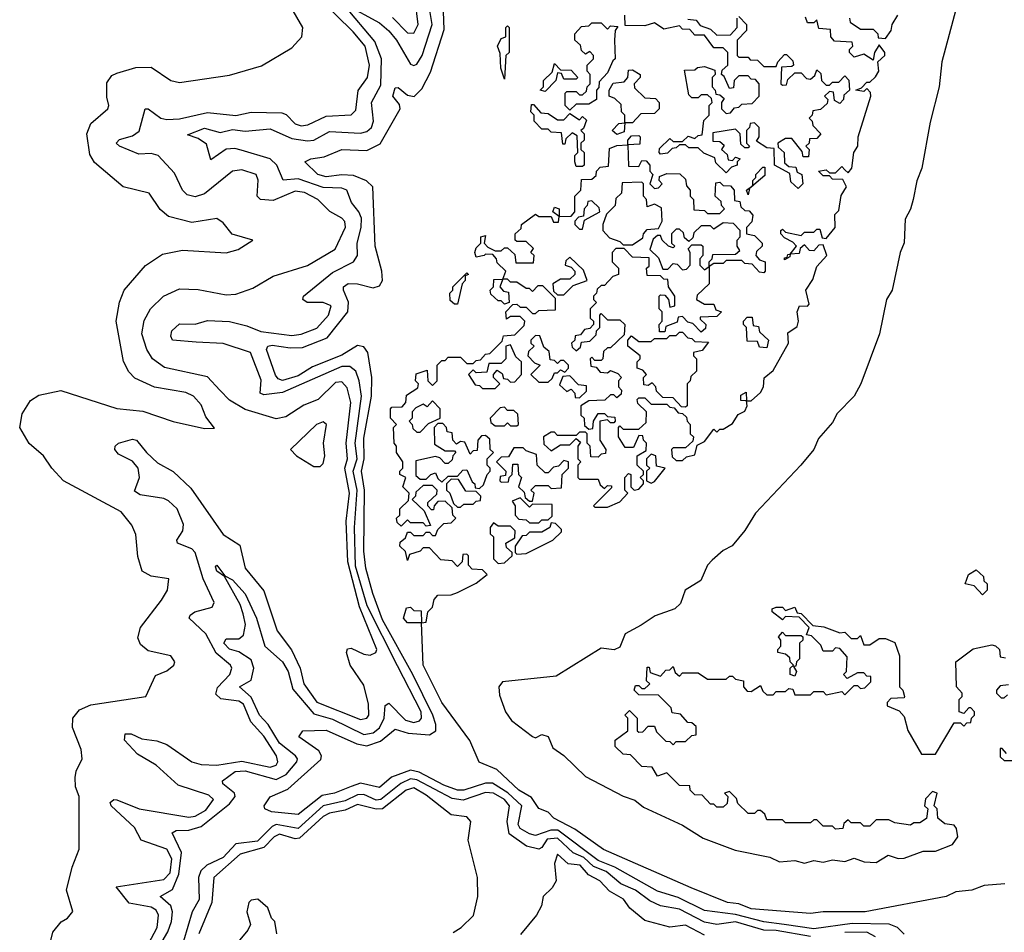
# Model space of a CAD drawing. Extents: x 2528705 to 2678277, y 911730 to 1023331.
# Tile 70 of 241: x 2559244 to 2562395, y 986660 to 989580. Entities that reach past the tile are written whole.
import ezdxf

# ---------------------------------------------------------------- set-up
doc = ezdxf.new("R2010")
doc.units = 0

msp = doc.modelspace()

# ---------------------------------------------------------------- linework, layer by layer
at = {"layer": '0CON20XD'}
for points in [[(2562285, 989780), (2562195.3, 989445), (2562186.7, 989365), (2562157.6, 989252.4), (2562130.8, 989105), (2562115.3, 989064.7), (2562102.9, 989005), (2562095, 988973.3), (2562078.2, 988941.8), (2562074.3, 988865.7), (2562061.4, 988835), (2562035.6, 988715), (2562017.8, 988685), (2561995.4, 988574.6), (2561935.7, 988415), (2561914.2, 988375), (2561859.7, 988320.3), (2561845, 988291.5), (2561800.3, 988239.7), (2561785, 988204.4), (2561744.2, 988155), (2561598.8, 988001.2), (2561564.3, 987945.7), (2561523.9, 987896.1), (2561495, 987882), (2561459.8, 987850.2), (2561445.6, 987834.4), (2561424, 987786), (2561373.8, 987755), (2561358.3, 987711.7), (2561340, 987695), (2561277.6, 987672.4), (2561232.5, 987642.5), (2561181.2, 987615), (2561165, 987572.5), (2561146.2, 987563.8), (2561105, 987569.2), (2560960.9, 987479.1), (2560788.6, 987461.4), (2560777.5, 987445), (2560778.9, 987418.9), (2560798.6, 987365), (2560817.6, 987337.6), (2560885, 987286.7), (2560895, 987282.5), (2560915, 987292.5), (2560935, 987286.2), (2560950.5, 987250.5), (2560985.7, 987225.7), (2561055, 987158), (2561175, 987095.8), (2561212.7, 987082.7), (2561240.4, 987060.4), (2561365, 987002.5), (2561430.8, 986960.8), (2561533.2, 986923.2), (2561645, 986900), (2561675.8, 986885.8), (2561725, 986890), (2561755, 986881.4), (2561785, 986890), (2561815, 986884.2), (2561845, 986892), (2561885, 986886.2), (2561915, 986896.7), (2561946, 986886), (2561985, 986882.9), (2562023.6, 986906.4), (2562055, 986895.8), (2562075, 986897.1), (2562135, 986919.2), (2562175, 986919.4), (2562228.8, 986941.2), (2562245.8, 986965), (2562242, 986992), (2562235, 987002.5), (2562205, 987007.5), (2562182.5, 987025), (2562180, 987055), (2562170, 987065), (2562180, 987105), (2562165, 987110), (2562143, 987087), (2562140, 987065), (2562150, 987055), (2562146.4, 987023.6), (2562125, 987010), (2562105, 987010), (2562095, 987003.3), (2562045, 987010), (2562025, 987020), (2561985, 987020), (2561965, 987000), (2561945, 987000), (2561935, 987010), (2561905, 987010), (2561895, 987020), (2561881.7, 987008.3), (2561878.3, 986991.7), (2561855, 986990), (2561845, 987000), (2561815, 987000), (2561795, 987020), (2561785, 987020), (2561775, 987010), (2561695, 987010), (2561685, 987020), (2561635, 987020), (2561628.3, 987038.3), (2561615, 987050), (2561605, 987050), (2561595, 987040), (2561575, 987040), (2561541.7, 987071.7), (2561538.3, 987088.3), (2561515, 987110), (2561500, 987105), (2561510, 987095), (2561508.3, 987071.7), (2561495, 987060), (2561475, 987060), (2561465, 987070), (2561455, 987070), (2561428.3, 987098.3), (2561405, 987100), (2561390, 987115), (2561388.3, 987128.3), (2561355, 987130), (2561315, 987170), (2561285, 987160), (2561268.3, 987188.3), (2561235, 987190), (2561198.3, 987228.3), (2561175, 987230), (2561150, 987255), (2561150, 987275), (2561190, 987305), (2561190, 987345), (2561180, 987355), (2561195, 987370), (2561220, 987345), (2561220, 987305), (2561225, 987300), (2561238.3, 987301.7), (2561255, 987320), (2561275, 987320), (2561281.7, 987301.7), (2561311.7, 987271.7), (2561325, 987270), (2561335, 987260), (2561345, 987270), (2561375, 987270), (2561395, 987290), (2561408.3, 987291.7), (2561408.3, 987318.3), (2561395, 987330), (2561381.7, 987331.7), (2561358.3, 987358.3), (2561331.7, 987361.7), (2561328.3, 987378.3), (2561288.3, 987418.3), (2561225, 987420), (2561210, 987435), (2561215, 987450), (2561225, 987450), (2561235, 987440), (2561245, 987440), (2561255, 987450), (2561260, 987455), (2561250, 987465), (2561251.7, 987508.3), (2561258.3, 987508.3), (2561261.7, 987491.7), (2561295, 987480), (2561311.7, 987498.3), (2561325, 987500), (2561335, 987510), (2561341.7, 987491.7), (2561355, 987480), (2561365, 987490), (2561415, 987490), (2561445, 987470), (2561505, 987470), (2561515, 987480), (2561525, 987480), (2561535, 987470), (2561560, 987465), (2561560, 987445), (2561571.7, 987431.7), (2561585, 987430), (2561615, 987450), (2561621.7, 987431.7), (2561635, 987420), (2561655, 987420), (2561665, 987430), (2561695, 987430), (2561705, 987440), (2561718.3, 987438.3), (2561725, 987420), (2561775, 987420), (2561785, 987430), (2561815, 987430), (2561825, 987420), (2561875, 987430), (2561885, 987420), (2561915, 987450), (2561925, 987450), (2561935, 987440), (2561948.3, 987441.7), (2561968.3, 987461.7), (2561968.3, 987478.3), (2561955, 987480), (2561945, 987490), (2561925, 987490), (2561891.7, 987471.7), (2561880, 987485), (2561890, 987495), (2561891.7, 987541.7), (2561868.3, 987568.3), (2561855, 987570), (2561845, 987560), (2561815, 987560), (2561808.3, 987578.3), (2561778.3, 987608.3), (2561761.7, 987611.7), (2561770, 987635), (2561738.3, 987668.3), (2561695, 987670), (2561685, 987660), (2561652.5, 987685), (2561652.5, 987695), (2561665, 987700), (2561685, 987700), (2561695, 987690), (2561725, 987700), (2561731.7, 987681.7), (2561745, 987680), (2561781.7, 987641.7), (2561817, 987637), (2561868.3, 987618.3), (2561885, 987620), (2561905, 987600), (2561925, 987600), (2561935, 987610), (2561945, 987580), (2561965, 987580), (2561995, 987600), (2562015, 987600), (2562045, 987587.5), (2562060, 987545), (2562060, 987445), (2562070, 987435), (2562075.7, 987414.3), (2562075, 987410), (2562031.7, 987408.3), (2562020, 987395), (2562020, 987385), (2562058.3, 987368.3), (2562075, 987350), (2562085.9, 987305.9), (2562130, 987230), (2562175, 987230), (2562235, 987330), (2562255, 987330), (2562265, 987320), (2562275, 987330), (2562288.3, 987331.7), (2562290, 987345), (2562300, 987355), (2562300, 987365), (2562288.3, 987378.3), (2562281.7, 987378.3), (2562265, 987360), (2562250, 987365), (2562250, 987405), (2562260, 987415), (2562260, 987425), (2562242.5, 987445), (2562240, 987525), (2562295, 987567.5), (2562355, 987580), (2562367, 987577), (2562380, 987565), (2562381.7, 987541.7), (2562398.3, 987538.3)], [(2559619.5, 986555), (2559683.4, 986675), (2559688.5, 986715), (2559680.5, 986730.5), (2559665, 986740.4), (2559593.6, 986753.6), (2559552.9, 986805), (2559705, 986828.9), (2559725, 986850), (2559730.5, 986895), (2559715, 986926.2), (2559632.9, 986955), (2559611.3, 986995), (2559536.7, 987065), (2559533.5, 987075), (2559545, 987084.8), (2559555, 987083.8), (2559626.5, 987055), (2559785, 987028.3), (2559805, 987031.1), (2559839.7, 987050.3), (2559863.5, 987085), (2559849.1, 987099.1), (2559750.9, 987130.9), (2559680.2, 987195), (2559620.3, 987230.3), (2559579.3, 987275), (2559581.2, 987295), (2559600.8, 987295), (2559635, 987279.3), (2559682.3, 987272.3), (2559715, 987260.4), (2559794.7, 987205), (2559825, 987196.8), (2559875, 987194.9), (2559955, 987207.6), (2560045, 987188.9), (2560064.1, 987195), (2560069.5, 987205), (2560066, 987225), (2560025, 987287.4), (2559983.5, 987333.5), (2559960.2, 987390.2), (2559945, 987399.4), (2559887.5, 987407.5), (2559871.7, 987421.7), (2559876.7, 987443.3), (2559916.3, 987485), (2559923.1, 987505), (2559918.8, 987515), (2559872.9, 987552.9), (2559839.9, 987615), (2559785.7, 987665), (2559788.9, 987675), (2559804.2, 987685.8), (2559859.3, 987700.7), (2559866, 987715), (2559831.3, 987791.3), (2559805.6, 987875.6), (2559795, 987886.7), (2559748.4, 987905), (2559746.2, 987915), (2559766.1, 987945), (2559768, 987965), (2559747.6, 988015), (2559720.2, 988040.2), (2559705, 988047.7), (2559629.5, 988059.5), (2559611.4, 988071.4), (2559626.9, 988115), (2559622.8, 988145), (2559605, 988167.2), (2559559.9, 988189.9), (2559548.4, 988205), (2559549.2, 988215), (2559560, 988225), (2559605, 988237.5), (2559618.1, 988235), (2559649.3, 988195), (2559685, 988162.3), (2559734.7, 988134.7), (2559791.6, 988081.6), (2559895, 987933.1), (2559948.3, 987898.3), (2559965.2, 987825), (2560025, 987752.3), (2560068.1, 987625), (2560113.8, 987563.8), (2560141.8, 987505), (2560153, 987455), (2560195, 987396.3), (2560335, 987341.1), (2560354.4, 987345), (2560361.6, 987355), (2560360.3, 987390.3), (2560345, 987450.7), (2560301.3, 987515), (2560289.5, 987555), (2560292.6, 987567.4), (2560305, 987569.1), (2560345, 987549.5), (2560365, 987546.3), (2560383.8, 987555), (2560386.7, 987565), (2560330.9, 987700.9), (2560293.7, 987845), (2560289, 987975), (2560298.8, 988065), (2560284.6, 988145), (2560292.9, 988175), (2560289.1, 988225), (2560303.3, 988355), (2560292.2, 988402.2), (2560275, 988421.7), (2560255, 988418.8), (2560198.9, 988365), (2560152.9, 988347.1), (2560095, 988309.8), (2560065, 988302.4), (2559965, 988332.4), (2559915, 988362.9), (2559883.8, 988395), (2559845, 988437.1), (2559706.8, 988466.8), (2559668.4, 988495), (2559651.1, 988525), (2559634.8, 988575), (2559642.6, 988617.4), (2559662.9, 988655), (2559704.3, 988695.7), (2559755, 988718.9), (2559815, 988717.2), (2559905, 988699.5), (2559935, 988702.1), (2559989.5, 988720.5), (2560055, 988759.4), (2560165, 988793.2), (2560253.7, 988846.3), (2560286.6, 988916.6), (2560284.2, 988934.2), (2560275, 988944.7), (2560235.9, 988965.9), (2560197.7, 989005), (2560155, 989027.4), (2560125, 989031.2), (2560055, 989001.5), (2560014.2, 989004.2), (2560004.3, 989015), (2560007, 989067), (2560000.4, 989085), (2559955, 989099.8), (2559925, 989095.3), (2559835, 989022.6), (2559805, 989012.9), (2559779.3, 989019.3), (2559765, 989034.4), (2559738.8, 989088.8), (2559687.3, 989145), (2559665, 989152.4), (2559625, 989149.8), (2559563.3, 989175), (2559552.7, 989185), (2559563.3, 989196.7), (2559605, 989208.5), (2559626.4, 989223.6), (2559645, 989294.7), (2559655.3, 989295), (2559695, 989265.2), (2559715, 989260.9), (2559755, 989263), (2559845, 989283.2), (2559935, 989273.1), (2559985, 989284.5), (2560082.4, 989282.4), (2560096.6, 989276.6), (2560125, 989246.3), (2560145, 989240.6), (2560166.3, 989243.7), (2560225, 989271.8), (2560304.8, 989275.2), (2560319.5, 989290.5), (2560326.5, 989353.5), (2560356.4, 989395), (2560363, 989435), (2560349.4, 989495), (2560311.3, 989541.3), (2560200.6, 989650.6)], [(2559697.6, 987722.4), (2559716.5, 987755), (2559721.2, 987791.2), (2559665, 987799.4), (2559635.5, 987815.5), (2559622.2, 987862.2), (2559615, 987932.5), (2559602.3, 987962.3), (2559568.8, 988005), (2559384.4, 988104.4), (2559346.2, 988145), (2559320, 988185), (2559274.2, 988224.2), (2559243.8, 988275), (2559251.2, 988318.8), (2559278.3, 988361.7), (2559305, 988378.8), (2559375, 988393.8), (2559555, 988335.5), (2559637.6, 988327.6), (2559735, 988294.3), (2559835, 988272), (2559867, 988273), (2559839.3, 988309.3), (2559825, 988347.8), (2559800.5, 988375), (2559775, 988387.4), (2559675, 988404), (2559612.7, 988432.7), (2559593.3, 988453.3), (2559576.4, 988486.4), (2559552.3, 988615), (2559563.6, 988676.4), (2559578.2, 988715), (2559646.7, 988793.3), (2559700.4, 988829.6), (2559765, 988843.1), (2559905, 988834.5), (2559943.3, 988845), (2559990, 988875), (2559923.4, 988893.4), (2559895, 988930), (2559875, 988944.3), (2559795, 988930.8), (2559720.2, 988950.2), (2559692.9, 988972.9), (2559658.5, 989025), (2559575.2, 989045.2), (2559483.4, 989123.4), (2559468.5, 989148.5), (2559458.5, 989215), (2559471.8, 989248.2), (2559525.8, 989295), (2559529.4, 989305), (2559522.2, 989332.2), (2559522.4, 989377.6), (2559538.8, 989401.2), (2559555, 989409.2), (2559615, 989426.9), (2559665, 989428.6), (2559728, 989385), (2559755, 989378.8), (2559915, 989402.5), (2560017.7, 989432.3), (2560115, 989490), (2560146.7, 989525), (2560150, 989555), (2560111.3, 989621.3)], [(2559808.4, 988548.4), (2559733.3, 988555), (2559727.8, 988567.8), (2559730.9, 988585), (2559755, 988607.2), (2559805, 988605.5), (2559845, 988617.3), (2559915, 988614.3), (2559970.9, 988600.9), (2560015, 988582.6), (2560115, 988569.9), (2560145, 988573.8), (2560195, 988593.5), (2560231.9, 988635), (2560240.7, 988665), (2560215.5, 988675.5), (2560164.2, 988675), (2560150.4, 988685), (2560152.4, 988695), (2560245, 988770.9), (2560312.3, 988805), (2560324.4, 988825), (2560323.5, 988865), (2560337.1, 988915), (2560337.2, 988945), (2560329.6, 988965), (2560305.2, 988995), (2560291.2, 989035), (2560275, 989040.7), (2560215, 989042.6), (2560135, 989071.1), (2560086.9, 989066.9), (2560066.9, 989115), (2560045.3, 989135.3), (2559952.5, 989162.5), (2559931.9, 989168.1), (2559904.4, 989165.6), (2559855, 989132), (2559841.6, 989181.6), (2559815, 989200.4), (2559781.2, 989211.2), (2559835, 989233.4), (2559885, 989219.4), (2559925, 989228.7), (2559965, 989223.7), (2560045, 989231.1), (2560115, 989200), (2560165, 989192.2), (2560185.3, 989194.7), (2560235, 989222.7), (2560335, 989217.3), (2560355, 989222.7), (2560369.8, 989235), (2560376.4, 989255), (2560370.1, 989315), (2560399.2, 989370.8), (2560401.6, 989455), (2560380.3, 989510.3), (2560283.3, 989625)], [(2561690, 986685), (2561625, 986693.6), (2561535, 986716.6), (2561435, 986729.3), (2561351, 986771), (2561285, 986791.7), (2561148.9, 986868.9), (2561095, 986889.5), (2560966.4, 986986.4), (2560943.6, 986986.4), (2560895, 986969.3), (2560875, 986974.7), (2560845, 986992.4), (2560839.2, 987005), (2560851.2, 987065), (2560806.4, 987106.4), (2560757.1, 987137.1), (2560735, 987137.1), (2560665, 987114.6), (2560645, 987114.6), (2560600.9, 987130.9), (2560522.7, 987172.7), (2560495, 987178.3), (2560434.1, 987155.9), (2560395, 987123.1), (2560335, 987137.5), (2560305, 987126.7), (2560250.9, 987105), (2560212, 987098), (2560135, 987037), (2560050, 987045), (2560028.6, 987055), (2560026.5, 987065), (2560045, 987093.8), (2560102.3, 987117.7), (2560207.4, 987212.6), (2560209.6, 987225), (2560200.8, 987240.8), (2560137.5, 987285), (2560150, 987305), (2560225, 987306.6), (2560322.5, 987262.5), (2560355, 987256.4), (2560398.7, 987271.3), (2560445, 987310), (2560487.1, 987297.1), (2560555, 987292.3), (2560575.5, 987304.5), (2560576.1, 987325), (2560565.9, 987355), (2560502.1, 987485), (2560405, 987659.5), (2560374.4, 987744.4), (2560351.4, 987825), (2560345, 987879.2), (2560347.7, 988075), (2560337.4, 988135), (2560346.5, 988175), (2560345, 988241.1), (2560369.4, 988375), (2560370.4, 988435), (2560358.4, 988515), (2560345, 988533.8), (2560325, 988537.5), (2560275, 988506.5), (2560180.5, 988469.5), (2560135, 988440), (2560085, 988425.9), (2560071.1, 988431.1), (2560062.7, 988442.7), (2560034, 988525), (2560037.5, 988535), (2560051.9, 988538.1), (2560109.8, 988529.8), (2560148.5, 988531.5), (2560228.1, 988561.9), (2560293.9, 988645), (2560295.7, 988675.7), (2560279.8, 988715), (2560280.3, 988725), (2560295, 988735.5), (2560325, 988734.8), (2560375, 988721.8), (2560395, 988728.9), (2560404.6, 988745), (2560402.8, 988775), (2560381, 988855), (2560374.1, 989045), (2560354.1, 989064.1), (2560311.6, 989081.6), (2560275, 989084.1), (2560225, 989077), (2560198.2, 989085), (2560156.2, 989125), (2560175.3, 989134.7), (2560218.5, 989141.5), (2560275, 989164.8), (2560355, 989161.4), (2560397.6, 989182.4), (2560461.5, 989295), (2560459.1, 989309.1), (2560438.5, 989335), (2560445, 989361.9), (2560455, 989363.5), (2560485, 989338.7), (2560506, 989334), (2560531.2, 989358.8), (2560558.3, 989411.7), (2560601.8, 989548.2), (2560598.9, 989635)], [(2560285, 989630), (2560395, 989569.6), (2560425, 989544.9), (2560449.8, 989515), (2560495, 989437.6), (2560505, 989433.6), (2560515, 989438.2), (2560531.7, 989465), (2560563.9, 989565), (2560551.8, 989635)], [(2560436.6, 989586.6), (2560485, 989538.4), (2560505, 989537.4), (2560518.6, 989565), (2560509.8, 989645)], [(2560730, 988825), (2560705, 988820), (2560700, 988835), (2560705, 988850), (2560720, 988865), (2560720, 988885), (2560735, 988890), (2560730, 988865), (2560741.7, 988851.7), (2560765, 988840), (2560785, 988840), (2560795, 988850), (2560805, 988850), (2560828.3, 988828.3), (2560831.7, 988801.7), (2560888.3, 988801.7), (2560890, 988825), (2560880, 988835), (2560888.3, 988848.3), (2560865, 988870), (2560835, 988870), (2560830, 988875), (2560830, 988895), (2560848.3, 988911.7), (2560850, 988925), (2560895, 988957.5), (2560905, 988950), (2560945, 988950), (2560951.7, 988931.7), (2560968.3, 988931.7), (2560970, 988950), (2560950, 988965), (2560955, 988980), (2560970, 988975), (2560970, 988950), (2561008.3, 988951.7), (2561020, 988965), (2561020, 989015), (2561040, 989035), (2561041.7, 989068.3), (2561075, 989070), (2561088.3, 989081.7), (2561090, 989095), (2561101.7, 989108.3), (2561128.3, 989111.7), (2561131.7, 989168.3), (2561155, 989177.5), (2561190, 989180), (2561190, 989195), (2561201.7, 989208.3), (2561225, 989210), (2561230, 989205), (2561228.3, 989181.7), (2561190, 989180), (2561191.7, 989111.7), (2561225, 989110), (2561235, 989130), (2561248.3, 989128.3), (2561260, 989115), (2561260, 989095), (2561270, 989085), (2561260, 989055), (2561275, 989040), (2561288.3, 989041.7), (2561300, 989055), (2561290, 989065), (2561291.7, 989078.3), (2561315, 989087.5), (2561357, 989087), (2561375, 989070), (2561378.3, 989048.3), (2561390, 989035), (2561390, 989015), (2561400, 989005), (2561401.7, 988971.7), (2561435, 988970), (2561445, 988960), (2561485, 988960), (2561500, 988975), (2561490, 988985), (2561488.3, 988998.3), (2561470, 989015), (2561471.7, 989058.3), (2561485, 989060), (2561495, 989050), (2561518.3, 989048.3), (2561530, 989035), (2561531.7, 989001.7), (2561548.3, 988998.3), (2561551.7, 988981.7), (2561565, 988970), (2561578.3, 988968.3), (2561590, 988955), (2561587, 988933), (2561570, 988915), (2561570, 988895), (2561595, 988890), (2561620, 988865), (2561620, 988855), (2561601.7, 988838.3), (2561600, 988825), (2561611.7, 988811.7), (2561630, 988805), (2561630, 988775), (2561625, 988770), (2561611.7, 988771.7), (2561588.3, 988798.3), (2561565, 988800), (2561555, 988810), (2561505, 988810), (2561495, 988800), (2561465, 988800), (2561450, 988790), (2561450, 988735), (2561411.7, 988698.3), (2561410, 988685), (2561435, 988670), (2561465, 988670), (2561471.7, 988651.7), (2561490, 988645), (2561475, 988630), (2561421.7, 988628.3), (2561421.7, 988621.7), (2561440, 988605), (2561438.3, 988591.7), (2561425, 988580), (2561398.3, 988608.3), (2561381.7, 988611.7), (2561365, 988630), (2561351.7, 988628.3), (2561348.3, 988611.7), (2561311.7, 988598.3), (2561308.3, 988581.7), (2561291.7, 988581.7), (2561290, 988605), (2561300, 988615), (2561300, 988645), (2561290, 988655), (2561290, 988695), (2561295, 988700), (2561308.3, 988698.3), (2561320, 988685), (2561325, 988660), (2561340, 988665), (2561340, 988695), (2561320, 988725), (2561318.3, 988748.3), (2561305, 988750), (2561295, 988760), (2561251.7, 988761.7), (2561250, 988785), (2561258.3, 988791.7), (2561258.3, 988818.3), (2561205, 988820), (2561178.3, 988848.3), (2561151.7, 988848.3), (2561140, 988835), (2561140, 988805), (2561160, 988785), (2561160, 988765), (2561141.7, 988758.3), (2561115, 988730), (2561105, 988730), (2561091.7, 988718.3), (2561090, 988705), (2561080, 988695), (2561080, 988685), (2561090, 988675), (2561070, 988655), (2561070, 988625), (2561080, 988615), (2561080, 988605), (2561068.3, 988591.7), (2561051.7, 988588.3), (2561038.3, 988571.7), (2561021.7, 988568.3), (2561020, 988555), (2561010, 988545), (2561011.7, 988531.7), (2561025, 988520), (2561038.3, 988531.7), (2561041.7, 988548.3), (2561068.3, 988551.7), (2561088.3, 988571.7), (2561090, 988585), (2561100, 988595), (2561100, 988635), (2561105, 988640), (2561125, 988620), (2561165, 988620), (2561180, 988605), (2561178.3, 988571.7), (2561135, 988530), (2561125, 988530), (2561111.7, 988518.3), (2561110, 988495), (2561105, 988490), (2561085, 988490), (2561075, 988500), (2561070, 988495), (2561071.7, 988471.7), (2561088.3, 988468.3), (2561101.7, 988451.7), (2561125, 988450), (2561135, 988457.5), (2561158.3, 988448.3), (2561170, 988435), (2561160, 988425), (2561160, 988405), (2561170, 988395), (2561168.3, 988381.7), (2561155, 988370), (2561145, 988380), (2561135, 988380), (2561117, 988363), (2561065, 988360), (2561040, 988345), (2561040, 988315), (2561050, 988305), (2561051.7, 988281.7), (2561065, 988270), (2561078.3, 988271.7), (2561080, 988295), (2561095, 988320), (2561115, 988320), (2561125, 988310), (2561148.3, 988308.3), (2561150, 988295), (2561145, 988290), (2561135, 988290), (2561125, 988300), (2561100, 988295), (2561100, 988235), (2561120, 988205), (2561118.3, 988191.7), (2561105, 988190), (2561095, 988180), (2561071.7, 988181.7), (2561070, 988215), (2561060, 988225), (2561060, 988255), (2561055, 988260), (2561035, 988260), (2561025, 988250), (2560965, 988250), (2560955, 988260), (2560945, 988260), (2560920, 988245), (2560921.7, 988221.7), (2560945, 988200), (2560975, 988220), (2561005, 988220), (2561025, 988240), (2561038.3, 988228.3), (2561030, 988215), (2561030, 988175), (2561040, 988165), (2561030, 988155), (2561030, 988115), (2561035, 988110), (2561095, 988110), (2561101.7, 988091.7), (2561115, 988080), (2561125, 988090), (2561138.3, 988088.3), (2561138.3, 988081.7), (2561080, 988025), (2561085, 988020), (2561125, 988020), (2561165, 988037.5), (2561190, 988065), (2561180, 988075), (2561180, 988115), (2561191.7, 988128.3), (2561200, 988125), (2561200, 988085), (2561210, 988075), (2561225, 988077.5), (2561240, 988095), (2561240, 988105), (2561230, 988115), (2561240, 988125), (2561240, 988135), (2561220, 988155), (2561220, 988185), (2561248.3, 988201.7), (2561250, 988225), (2561240, 988235), (2561238.3, 988248.3), (2561225, 988250), (2561208.3, 988211.7), (2561181.7, 988211.7), (2561160, 988245), (2561160, 988275), (2561165, 988280), (2561175, 988270), (2561225, 988270), (2561248.3, 988291.7), (2561250, 988325), (2561221.7, 988351.7), (2561220, 988365), (2561225, 988370), (2561245, 988370), (2561265, 988350), (2561315, 988350), (2561325, 988340), (2561338.3, 988338.3), (2561351.7, 988321.7), (2561365, 988320), (2561378.3, 988308.3), (2561380, 988295), (2561390, 988285), (2561390, 988255), (2561400, 988245), (2561398.3, 988231.7), (2561375, 988210), (2561335, 988210), (2561330, 988205), (2561331.7, 988181.7), (2561345, 988170), (2561365, 988170), (2561378.3, 988181.7), (2561405, 988187.5), (2561411.7, 988218.3), (2561435, 988230), (2561465, 988270), (2561475, 988260), (2561485, 988270), (2561495, 988270), (2561525, 988287.5), (2561543.3, 988316.7), (2561565, 988327.5), (2561572.5, 988345), (2561570, 988360), (2561551.7, 988361.7), (2561551.7, 988378.3), (2561568.3, 988388.3), (2561570, 988360), (2561585, 988360), (2561615, 988387.5), (2561623.8, 988405), (2561626.4, 988433.6), (2561655, 988457.5), (2561703.8, 988545), (2561701.7, 988578.3), (2561731.7, 988598.3), (2561736, 988615), (2561732.5, 988645), (2561740, 988665), (2561765, 988663.8), (2561770.7, 988669.3), (2561760, 988715), (2561781.7, 988748.3), (2561795, 988790), (2561826.7, 988825), (2561815, 988860), (2561801.7, 988858.3), (2561785, 988840), (2561771.7, 988841.7), (2561755, 988860), (2561741.7, 988848.3), (2561738.3, 988831.7), (2561710, 988830), (2561708.3, 988821.7), (2561691.7, 988811.7), (2561691.7, 988818.3), (2561700, 988820), (2561701.7, 988828.3), (2561710, 988830), (2561730, 988855), (2561718.3, 988868.3), (2561691.7, 988881.7), (2561680, 988895), (2561680, 988905), (2561685, 988910), (2561695, 988900), (2561745, 988890), (2561755, 988900), (2561785, 988900), (2561795, 988910), (2561805, 988910), (2561811.7, 988881.7), (2561825, 988880), (2561853.3, 988915), (2561853, 988957), (2561865, 988970), (2561873, 989017), (2561890, 989045), (2561878.3, 989068.3), (2561845, 989070), (2561835, 989080), (2561815, 989080), (2561800, 989095), (2561825, 989100), (2561835, 989090), (2561855, 989090), (2561875, 989110), (2561885, 989100), (2561895, 989090), (2561907.5, 989105), (2561913.3, 989155), (2561926.7, 989175), (2561927.5, 989205), (2561967.5, 989335), (2561967, 989347), (2561955, 989360), (2561945, 989350), (2561920, 989355), (2561938.3, 989361.7), (2561955, 989380), (2561965, 989380), (2561983, 989397), (2561993.3, 989415), (2561990, 989445), (2562012.5, 989465), (2562012.5, 989475), (2561995, 989500), (2561980, 989475), (2561975, 989450), (2561945, 989470), (2561915, 989460), (2561900, 989475), (2561900, 989485), (2561910, 989495), (2561908.3, 989508.3), (2561851.7, 989511.7), (2561840, 989525), (2561838.3, 989548.3), (2561801.7, 989551.7), (2561795, 989580), (2561785, 989570), (2561765, 989570), (2561758.3, 989588.3)], [(2561735, 989040), (2561711.7, 989061.7), (2561708.3, 989088.3), (2561660, 989115), (2561658.3, 989168.3), (2561635, 989170), (2561601.7, 989191.7), (2561610, 989205), (2561610, 989235), (2561595, 989250), (2561581.7, 989248.3), (2561580, 989235), (2561570, 989225), (2561570, 989185), (2561580, 989175), (2561575, 989170), (2561565, 989170), (2561551.7, 989181.7), (2561550, 989215), (2561535, 989230), (2561461.7, 989218.3), (2561461.7, 989191.7), (2561485, 989190), (2561498.3, 989178.3), (2561490, 989165), (2561508.3, 989148.3), (2561511.7, 989131.7), (2561525, 989130), (2561535, 989140), (2561550, 989135), (2561540, 989125), (2561540, 989115), (2561521.7, 989108.3), (2561505, 989090), (2561471.7, 989121.7), (2561468.3, 989138.3), (2561433, 989153), (2561415, 989170), (2561385, 989170), (2561375, 989180), (2561355, 989180), (2561345, 989170), (2561331.7, 989168.3), (2561317, 989153), (2561295, 989150), (2561290, 989155), (2561291.7, 989168.3), (2561325, 989200), (2561335, 989190), (2561365, 989190), (2561383, 989207), (2561405, 989200), (2561415, 989210), (2561428.3, 989211.7), (2561433, 989257), (2561450, 989275), (2561450, 989305), (2561460, 989315), (2561458.3, 989328.3), (2561445, 989340), (2561425, 989340), (2561415, 989330), (2561395, 989330), (2561385, 989340), (2561371.7, 989418.3), (2561405, 989420), (2561413, 989427), (2561435, 989430), (2561468.3, 989418.3), (2561470, 989405), (2561460, 989395), (2561460, 989365), (2561470, 989355), (2561471.7, 989341.7), (2561485, 989340), (2561498.3, 989328.3), (2561490, 989315), (2561490, 989295), (2561505, 989280), (2561518.3, 989281.7), (2561531.7, 989298.3), (2561545, 989300), (2561555, 989310), (2561588.3, 989311.7), (2561610, 989335), (2561610, 989375), (2561598.3, 989388.3), (2561585, 989390), (2561575, 989400), (2561545, 989400), (2561530, 989385), (2561528.3, 989361.7), (2561515, 989360), (2561498.3, 989398.3), (2561490, 989405), (2561491.7, 989418.3), (2561510, 989435), (2561510, 989475), (2561495, 989490), (2561465, 989490), (2561435, 989530), (2561405, 989530), (2561388.3, 989548.3), (2561365, 989550), (2561355, 989560), (2561305, 989550), (2561275, 989570), (2561245, 989560), (2561181.7, 989561.7), (2561180, 989595)], [(2561545, 989590), (2561570, 989565), (2561570, 989545), (2561540, 989515), (2561540, 989465), (2561545, 989460), (2561575, 989460), (2561581.7, 989451.7), (2561605, 989450), (2561625, 989430), (2561665, 989430), (2561670, 989445), (2561691.7, 989468.3), (2561698.3, 989468.3), (2561718.3, 989448.3), (2561720, 989435), (2561715, 989430), (2561681.7, 989428.3), (2561680, 989375), (2561685, 989370), (2561698.3, 989371.7), (2561701.7, 989388.3), (2561725, 989410), (2561745, 989410), (2561761.7, 989391.7), (2561775, 989390), (2561788.3, 989401.7), (2561795, 989420), (2561808.3, 989408.3), (2561810, 989385), (2561825, 989370), (2561835, 989370), (2561845, 989380), (2561865, 989380), (2561885, 989400), (2561897, 989387), (2561900, 989355), (2561881.7, 989338.3), (2561880, 989325), (2561868.3, 989311.7), (2561851.7, 989321.7), (2561848.3, 989348.3), (2561835, 989350), (2561820, 989335), (2561830, 989325), (2561828.3, 989311.7), (2561807, 989293), (2561781.7, 989288.3), (2561780, 989275), (2561770, 989265), (2561780, 989255), (2561781.7, 989241.7), (2561807.5, 989215), (2561795, 989200), (2561771.7, 989198.3), (2561770, 989185), (2561760, 989175), (2561770, 989165), (2561768.3, 989141.7), (2561751.7, 989141.7), (2561748.3, 989158.3), (2561715, 989200), (2561695, 989200), (2561670, 989185), (2561671.7, 989171.7), (2561690, 989155), (2561691.7, 989121.7), (2561705, 989110), (2561728.3, 989108.3), (2561731.7, 989091.7), (2561747.5, 989085), (2561750, 989055), (2561735, 989040)], [(2561900, 989585), (2561901.7, 989571.7), (2561935, 989550), (2561975, 989550), (2561990, 989535), (2561991.7, 989521.7), (2562015, 989520), (2562033.3, 989545), (2562036, 989565), (2562053.8, 989595)], [(2560795, 989390), (2560783.3, 989425), (2560781.7, 989471.7), (2560772.5, 989495), (2560785, 989520), (2560800, 989525), (2560800, 989555), (2560805, 989560), (2560810, 989555), (2560810, 989475), (2560800, 989465), (2560795, 989390)], [(2561005, 989290), (2560990, 989305), (2560990, 989345), (2560995, 989350), (2561025, 989350), (2561035, 989340), (2561045, 989340), (2561058.3, 989351.7), (2561060, 989365), (2561070, 989375), (2561070, 989405), (2561060, 989415), (2561060, 989435), (2561080, 989455), (2561080, 989465), (2561068.3, 989478.3), (2561055, 989470), (2561041.7, 989481.7), (2561038.3, 989498.3), (2561020, 989515), (2561020, 989535), (2561041.7, 989558.3), (2561065, 989560), (2561075, 989570), (2561105, 989570), (2561125, 989550), (2561135, 989560), (2561158.3, 989558.3), (2561150, 989545), (2561147.5, 989515), (2561150, 989455), (2561141.7, 989448.3), (2561125, 989410), (2561098.3, 989381.7), (2561097, 989363), (2561090, 989355), (2561090, 989325), (2561065, 989310), (2561025, 989310), (2561005, 989290)], [(2561381.7, 989581.7), (2561408.3, 989578.3), (2561421.7, 989561.7), (2561455, 989550), (2561475, 989530), (2561518.3, 989531.7), (2561540, 989555), (2561540, 989585)], [(2560925, 989350), (2560910, 989355), (2560920, 989365), (2560920, 989385), (2560948.3, 989411.7), (2560955, 989440), (2560975, 989420), (2561008.3, 989418.3), (2561030, 989395), (2561025, 989390), (2560985, 989390), (2560978.3, 989408.3), (2560965, 989410), (2560960, 989385), (2560925, 989350)], [(2561155, 989212.5), (2561140, 989225), (2561161.7, 989248.3), (2561180, 989250), (2561180, 989275), (2561170, 989285), (2561168.3, 989308.3), (2561148.3, 989328.3), (2561130, 989335), (2561130, 989355), (2561143, 989377), (2561178.3, 989381.7), (2561190, 989395), (2561191.7, 989418.3), (2561205, 989420), (2561230, 989405), (2561230, 989395), (2561210, 989375), (2561211.7, 989361.7), (2561245, 989330), (2561278.3, 989328.3), (2561290, 989315), (2561290, 989295), (2561275, 989280), (2561231.7, 989278.3), (2561205, 989250), (2561180, 989250), (2561178.3, 989221.7), (2561155, 989212.5)], [(2561045, 989110), (2561025, 989110), (2561020, 989125), (2561020, 989145), (2561030, 989155), (2561028.3, 989208.3), (2561011.7, 989218.3), (2560991.7, 989198.3), (2560988.3, 989181.7), (2560981.7, 989181.7), (2560978.3, 989218.3), (2560945, 989220), (2560935, 989230), (2560915, 989230), (2560890, 989255), (2560890, 989275), (2560880, 989285), (2560881.7, 989308.3), (2560888.3, 989308.3), (2560911.7, 989281.7), (2560935, 989280), (2560965, 989260), (2560985, 989260), (2561005, 989280), (2561035, 989260), (2561045, 989270), (2561058.3, 989258.3), (2561048.3, 989231.7), (2561040, 989225), (2561050, 989215), (2561050, 989195), (2561040, 989185), (2561040, 989165), (2561050, 989155), (2561050, 989115), (2561045, 989110)], [(2561575, 989020), (2561570, 989035), (2561590, 989050), (2561590, 989065), (2561600, 989075), (2561600, 989085), (2561621.7, 989108.3), (2561628.3, 989108.3), (2561628.3, 989081.7), (2561580, 989040), (2561575, 989020)], [(2561205, 988860), (2561238.3, 988881.7), (2561240, 988895), (2561251.7, 988908.3), (2561288.3, 988911.7), (2561300, 988935), (2561298.3, 988978.3), (2561275, 988990), (2561251.7, 988981.7), (2561250, 989005), (2561240, 989015), (2561240, 989055), (2561235, 989060), (2561171.7, 989058.3), (2561170, 989025), (2561151.7, 989008.3), (2561150, 988985), (2561121.7, 988958.3), (2561110, 988925), (2561110, 988905), (2561131.7, 988881.7), (2561165, 988870), (2561175, 988860), (2561205, 988860)], [(2561045, 988910), (2561051.7, 988938.3), (2561100, 988965), (2561098.3, 988978.3), (2561075, 989000), (2561061.7, 988998.3), (2561060, 988985), (2561050, 988975), (2561048.3, 988951.7), (2561031.7, 988948.3), (2561020, 988935), (2561020, 988925), (2561035, 988910), (2561045, 988910)], [(2561435, 988780), (2561450, 988790), (2561450, 988805), (2561460, 988815), (2561461.7, 988828.3), (2561535, 988830), (2561548.3, 988841.7), (2561540, 988855), (2561540, 988875), (2561550, 988885), (2561550, 988905), (2561528.3, 988928.3), (2561495, 988930), (2561465, 988910), (2561455, 988920), (2561425, 988920), (2561401.7, 988898.3), (2561398.3, 988881.7), (2561385, 988870), (2561371.7, 988881.7), (2561368.3, 988898.3), (2561355, 988910), (2561345, 988910), (2561330, 988895), (2561330, 988865), (2561340, 988855), (2561335, 988850), (2561320, 988855), (2561300, 988875), (2561295, 988890), (2561285, 988890), (2561271.7, 988878.3), (2561260, 988845), (2561288.3, 988818.3), (2561301.7, 988781.7), (2561318.3, 988781.7), (2561335, 988800), (2561348.3, 988798.3), (2561365, 988780), (2561378.3, 988781.7), (2561390, 988795), (2561390, 988835), (2561383, 988847), (2561395, 988860), (2561425, 988860), (2561430, 988855), (2561430, 988825), (2561420, 988815), (2561420, 988795), (2561435, 988780)], [(2562396.7, 986815), (2562330.7, 986809.3), (2562291.2, 986795), (2562240, 986790), (2562208.8, 986775), (2561950, 986725), (2561815, 986725.6), (2561775, 986720), (2561585, 986734.9), (2561545, 986750.7), (2561508.8, 986755), (2561392.3, 986802.3), (2561111.9, 986925), (2561020.5, 986990.5), (2560953.6, 987025), (2560934.7, 987044.7), (2560905, 987055.7), (2560881.6, 987091.6), (2560840.8, 987115), (2560770.9, 987180.9), (2560714.2, 987204.2), (2560683.9, 987273.9), (2560594.8, 987395), (2560534.8, 987515), (2560530, 987650), (2560485, 987650), (2560472.5, 987665), (2560481.7, 987698.3), (2560495, 987700), (2560505, 987690), (2560528.3, 987688.3), (2560530, 987650), (2560545, 987652.5), (2560550, 987685), (2560565, 987700), (2560570, 987725), (2560581.7, 987738.3), (2560625, 987740), (2560645, 987747.5), (2560705, 987777.5), (2560740, 987805), (2560725, 987820), (2560691.7, 987821.7), (2560680, 987835), (2560680, 987865), (2560675, 987870), (2560661.7, 987868.3), (2560660, 987845), (2560645, 987830), (2560628.3, 987848.3), (2560591.7, 987851.7), (2560555, 987890), (2560535, 987890), (2560525, 987880), (2560491.7, 987868.3), (2560485, 987850), (2560478.3, 987878.3), (2560460, 987895), (2560461.7, 987908.3), (2560478.3, 987921.7), (2560485, 987940), (2560495, 987940), (2560505, 987930), (2560535, 987930), (2560545, 987940), (2560555, 987940), (2560565, 987930), (2560575, 987930), (2560581.7, 987948.3), (2560601.7, 987968.3), (2560625, 987970), (2560640, 987985), (2560630, 987995), (2560628.3, 988018.3), (2560605, 988040), (2560581.7, 988038.3), (2560570, 988025), (2560568.3, 988011.7), (2560561.7, 988011.7), (2560550, 988025), (2560550, 988035), (2560578.3, 988061.7), (2560580, 988075), (2560565, 988090), (2560535, 988090), (2560511.7, 988068.3), (2560510, 988055), (2560500, 988045), (2560538.3, 988008.3), (2560558.3, 987961.7), (2560545, 987960), (2560535, 987970), (2560495, 987970), (2560485, 987980), (2560465, 987960), (2560451.7, 987971.7), (2560450, 987985), (2560460, 987995), (2560460, 988015), (2560488.3, 988041.7), (2560490, 988065), (2560470, 988085), (2560480, 988115), (2560460, 988125), (2560460, 988135), (2560470, 988145), (2560470, 988165), (2560450, 988195), (2560450, 988215), (2560442.5, 988225), (2560440, 988275), (2560450, 988285), (2560430, 988305), (2560430, 988335), (2560435, 988340), (2560468.3, 988341.7), (2560480, 988355), (2560481.7, 988378.3), (2560518.3, 988401.7), (2560520, 988415), (2560510, 988425), (2560513, 988447), (2560548.3, 988458.3), (2560550, 988425), (2560565, 988410), (2560580, 988425), (2560580, 988475), (2560595, 988490), (2560605, 988490), (2560615, 988500), (2560655, 988500), (2560675, 988480), (2560695, 988480), (2560705, 988490), (2560718.3, 988491.7), (2560735, 988510), (2560748.3, 988511.7), (2560788.3, 988551.7), (2560791.7, 988568.3), (2560828.3, 988571.7), (2560858.3, 988601.7), (2560860, 988615), (2560845, 988630), (2560815, 988630), (2560801.7, 988621.7), (2560800, 988645), (2560821.7, 988668.3), (2560835, 988670), (2560845, 988660), (2560865, 988660), (2560885, 988640), (2560895, 988640), (2560905, 988650), (2560958.3, 988651.7), (2560958.3, 988688.3), (2560918.3, 988728.3), (2560901.7, 988728.3), (2560885, 988710), (2560875, 988720), (2560865, 988720), (2560835, 988740), (2560815, 988740), (2560805, 988750), (2560790, 988750), (2560780, 988725), (2560791.7, 988711.7), (2560808.3, 988708.3), (2560810, 988675), (2560795, 988670), (2560785, 988680), (2560775, 988680), (2560751.7, 988701.7), (2560750, 988715), (2560760, 988725), (2560761.7, 988748.3), (2560790, 988750), (2560800, 988775), (2560771.7, 988801.7), (2560770, 988815), (2560758.3, 988828.3), (2560735, 988830), (2560730, 988825)], [(2560985, 988700), (2561015, 988730), (2561060, 988745), (2561048.3, 988778.3), (2561005, 988820), (2560991.7, 988808.3), (2560990, 988795), (2561008.3, 988788.3), (2561020, 988775), (2561020, 988765), (2561005, 988750), (2560975, 988750), (2560950, 988735), (2560951.7, 988711.7), (2560965, 988700), (2560985, 988700)], [(2560645, 988670), (2560635, 988670), (2560621.7, 988681.7), (2560620, 988705), (2560630, 988715), (2560630, 988725), (2560675, 988770), (2560680, 988765), (2560670, 988760), (2560670, 988745), (2560660, 988735), (2560645, 988670)], [(2561635, 988530), (2561611.7, 988531.7), (2561605, 988550), (2561571.7, 988551.7), (2561570, 988595), (2561560, 988605), (2561560, 988615), (2561571.7, 988628.3), (2561588.3, 988628.3), (2561591.7, 988601.7), (2561608.3, 988598.3), (2561611.7, 988581.7), (2561640, 988555), (2561635, 988530)], [(2561375, 988340), (2561361.7, 988341.7), (2561335, 988370), (2561301.7, 988371.7), (2561281.7, 988391.7), (2561280, 988405), (2561268.3, 988418.3), (2561255, 988410), (2561241.7, 988411.7), (2561240, 988435), (2561250, 988445), (2561238.3, 988458.3), (2561220, 988465), (2561220, 988485), (2561230, 988495), (2561230, 988505), (2561190, 988535), (2561190, 988555), (2561201.7, 988568.3), (2561225, 988550), (2561265, 988550), (2561275, 988560), (2561315, 988560), (2561325, 988570), (2561345, 988570), (2561355, 988580), (2561365, 988580), (2561381.7, 988561.7), (2561395, 988560), (2561405, 988550), (2561448.3, 988548.3), (2561428.3, 988521.7), (2561400, 988515), (2561400, 988505), (2561410, 988495), (2561410, 988455), (2561391.7, 988438.3), (2561390, 988425), (2561380, 988415), (2561380, 988345), (2561375, 988340)], [(2559684.9, 986605), (2559718.3, 986661.7), (2559729.1, 986695), (2559732.4, 986725), (2559727.8, 986745), (2559693.2, 986775), (2559733.2, 986796.8), (2559753.5, 986846.5), (2559761.2, 986915), (2559731.8, 986978.2), (2559744.2, 986985.8), (2559785, 986986.6), (2559825, 986998.7), (2559915, 987071.3), (2559933, 987095), (2559931.7, 987105), (2559894, 987135), (2559893.1, 987145), (2559933.9, 987175), (2559965, 987176.3), (2560065, 987149.2), (2560096.2, 987165), (2560130.3, 987205), (2560132.9, 987215), (2560126.7, 987225), (2560075, 987265.3), (2560039.4, 987325), (2560011.2, 987355), (2559985, 987412), (2559947.6, 987445), (2559985, 987466.7), (2559992.9, 987505), (2559985, 987531.4), (2559945, 987557.4), (2559915, 987565.4), (2559897.6, 987585), (2559905, 987598.7), (2559945, 987599.4), (2559959.7, 987610.3), (2559966.3, 987645), (2559958.8, 987678.8), (2559949.1, 987709.1), (2559898.8, 987798.8), (2559874.8, 987815), (2559870.9, 987829.1), (2559875, 987834.3), (2559900.6, 987800.6), (2559925, 987787.3), (2559965, 987742.6), (2560001.3, 987665), (2560027.8, 987575), (2560085.2, 987525.2), (2560102.9, 987495), (2560118.1, 987438.1), (2560185, 987359.1), (2560245, 987342), (2560345, 987293), (2560375, 987298.2), (2560395.3, 987314.7), (2560410.7, 987345), (2560413.9, 987386.1), (2560425, 987393.5), (2560478.7, 987338.7), (2560505, 987331.4), (2560523.2, 987336.8), (2560530, 987345), (2560528.2, 987365), (2560453, 987513), (2560355.8, 987705), (2560318.8, 987831.2), (2560315.1, 987955), (2560323.4, 988075), (2560311.1, 988135), (2560323.4, 988175), (2560317, 988225), (2560338, 988375), (2560330.5, 988425), (2560319.1, 988455), (2560300.2, 988470.2), (2560275, 988470.1), (2560085, 988387.4), (2560025, 988380.1), (2560012.9, 988385), (2560016.4, 988426.4), (2559982, 988515), (2559895, 988544.4), (2559808.4, 988548.4)], [(2560935, 988420), (2560948.3, 988431.7), (2560955, 988450), (2560965, 988450), (2560975, 988460), (2560988.3, 988451.7), (2561000, 988465), (2561000, 988475), (2560985, 988490), (2560975, 988490), (2560965, 988480), (2560955, 988490), (2560941.7, 988491.7), (2560938.3, 988518.3), (2560921.7, 988531.7), (2560908.3, 988568.3), (2560895, 988570), (2560880, 988555), (2560880, 988545), (2560890, 988535), (2560871.7, 988518.3), (2560870, 988505), (2560891.7, 988481.7), (2560910, 988475), (2560880, 988445), (2560905, 988420), (2560935, 988420)], [(2560765, 988400), (2560780, 988415), (2560760, 988435), (2560760, 988445), (2560771.7, 988458.3), (2560788.3, 988448.3), (2560791.7, 988431.7), (2560805, 988430), (2560815, 988420), (2560828.3, 988421.7), (2560850, 988445), (2560850, 988485), (2560831.7, 988501.7), (2560815, 988540), (2560800, 988535), (2560800, 988495), (2560785, 988480), (2560745, 988480), (2560738.3, 988451.7), (2560705, 988450), (2560695, 988460), (2560680, 988445), (2560701.7, 988411.7), (2560715, 988410), (2560725, 988400), (2560765, 988400)], [(2561035, 988370), (2561058.3, 988391.7), (2561058.3, 988408.3), (2561031.7, 988411.7), (2561005, 988440), (2560981.7, 988438.3), (2560971.7, 988411.7), (2560995, 988390), (2561008.3, 988398.3), (2561020, 988385), (2561021.7, 988371.7), (2561035, 988370)], [(2560525, 988260), (2560551.7, 988288.3), (2560590, 988305), (2560590, 988335), (2560565, 988360), (2560548.3, 988341.7), (2560535, 988350), (2560511.7, 988338.3), (2560500, 988325), (2560500, 988305), (2560490, 988295), (2560500, 988285), (2560501.7, 988271.7), (2560515, 988260), (2560525, 988260)], [(2560835, 988280), (2560840, 988285), (2560838.3, 988318.3), (2560825, 988330), (2560805, 988330), (2560795, 988340), (2560781.7, 988338.3), (2560750, 988305), (2560751.7, 988291.7), (2560765, 988280), (2560795, 988280), (2560805, 988290), (2560815, 988280), (2560835, 988280)], [(2560205, 988150), (2560215, 988160), (2560220, 988185), (2560215.8, 988225), (2560225.8, 988285), (2560215, 988293.8), (2560193.8, 988285), (2560110, 988205), (2560130, 988185), (2560185, 988150), (2560205, 988150)], [(2560715, 988080), (2560728.3, 988091.7), (2560740, 988125), (2560750, 988135), (2560750, 988145), (2560740, 988155), (2560740, 988175), (2560760, 988195), (2560750, 988205), (2560748.3, 988238.3), (2560735, 988250), (2560721.7, 988248.3), (2560710, 988235), (2560708.3, 988201.7), (2560695, 988200), (2560685, 988190), (2560668.3, 988228.3), (2560655, 988230), (2560641.7, 988221.7), (2560630, 988235), (2560628.3, 988258.3), (2560611.7, 988261.7), (2560610, 988275), (2560598.3, 988288.3), (2560581.7, 988288.3), (2560570, 988275), (2560571.7, 988221.7), (2560605, 988200), (2560635, 988200), (2560640, 988195), (2560630, 988185), (2560628.3, 988171.7), (2560615, 988160), (2560605, 988160), (2560588.3, 988178.3), (2560575, 988182.5), (2560511.7, 988168.3), (2560511.7, 988121.7), (2560525, 988110), (2560545, 988110), (2560560, 988125), (2560575, 988130), (2560581.7, 988111.7), (2560595, 988100), (2560615, 988120), (2560645, 988120), (2560661.7, 988138.3), (2560675, 988140), (2560691.7, 988101.7), (2560700, 988095), (2560701.7, 988081.7), (2560715, 988080)], [(2560885, 988040), (2560890, 988065), (2560880, 988075), (2560895, 988090), (2560935, 988090), (2560945, 988080), (2560978.3, 988081.7), (2560980, 988125), (2561000, 988145), (2561000, 988165), (2560985, 988170), (2560968.3, 988151.7), (2560951.7, 988148.3), (2560935, 988130), (2560925, 988130), (2560900, 988155), (2560898.3, 988188.3), (2560865, 988200), (2560855, 988210), (2560825, 988210), (2560808.3, 988181.7), (2560785, 988180), (2560770, 988165), (2560800, 988135), (2560798.3, 988121.7), (2560781.7, 988118.3), (2560780, 988105), (2560785, 988100), (2560808.3, 988101.7), (2560810, 988115), (2560820, 988125), (2560821.7, 988158.3), (2560838.3, 988158.3), (2560840, 988125), (2560850, 988115), (2560840, 988085), (2560858.3, 988068.3), (2560861.7, 988051.7), (2560875, 988040), (2560885, 988040)], [(2561265, 988097.5), (2561275, 988102.5), (2561310, 988145), (2561281.7, 988151.7), (2561280, 988185), (2561265, 988190), (2561250, 988175), (2561250, 988155), (2561260, 988145), (2561250, 988135), (2561250, 988105), (2561265, 988097.5)], [(2560655, 988020), (2560665, 988030), (2560695, 988030), (2560705, 988040), (2560718.3, 988041.7), (2560720, 988055), (2560705, 988070), (2560671.7, 988071.7), (2560648.3, 988108.3), (2560625, 988110), (2560610, 988095), (2560610, 988075), (2560620, 988065), (2560631.7, 988031.7), (2560645, 988020), (2560655, 988020)], [(2560905, 987970), (2560915, 987980), (2560935, 987980), (2560948.3, 987991.7), (2560948.3, 988028.3), (2560885, 988030), (2560875, 988020), (2560845, 988050), (2560820, 988040), (2560830, 988025), (2560830, 987995), (2560841.7, 987981.7), (2560865, 987980), (2560875, 987970), (2560905, 987970)], [(2560775, 987840), (2560795, 987842.5), (2560820, 987865), (2560820, 987875), (2560801.7, 987891.7), (2560800, 987905), (2560828.3, 987921.7), (2560830, 987945), (2560815, 987960), (2560775, 987960), (2560760, 987970), (2560750, 987955), (2560750, 987935), (2560760, 987925), (2560760, 987855), (2560775, 987840)], [(2560835, 987870), (2560865, 987872.5), (2560950, 987915), (2560978.3, 987941.7), (2560978.3, 987948.3), (2560958.3, 987968.3), (2560945, 987970), (2560940, 987955), (2560915, 987940), (2560875, 987940), (2560865, 987930), (2560851.7, 987928.3), (2560830, 987895), (2560830, 987875), (2560835, 987870)], [(2562325, 987740), (2562298.3, 987768.3), (2562270, 987775), (2562280, 987805), (2562305, 987820), (2562328.3, 987798.3), (2562330, 987785), (2562340, 987775), (2562340, 987755), (2562325, 987740)], [(2559341.2, 986625), (2559349.3, 986660.7), (2559376.1, 986693.9), (2559396.7, 986705), (2559413.6, 986726.4), (2559394, 986795), (2559411.7, 986868.3), (2559433.9, 986926.1), (2559433.8, 987095), (2559422.5, 987125), (2559421.4, 987155), (2559424.2, 987175.8), (2559443.3, 987215), (2559440, 987245), (2559412.5, 987315), (2559414.2, 987345), (2559435, 987372), (2559471.7, 987388.3), (2559647.5, 987415), (2559678.8, 987481.2), (2559715, 987496.2), (2559736.7, 987515), (2559740, 987525), (2559727.5, 987545), (2559655, 987560.8), (2559630.8, 987580.8), (2559621.7, 987601.7), (2559630, 987635), (2559697.6, 987722.4)], [(2561725, 987480), (2561710, 987485), (2561710, 987505), (2561720, 987515), (2561710, 987525), (2561708.3, 987538.3), (2561695, 987550), (2561670, 987555), (2561670, 987565), (2561680, 987575), (2561680, 987595), (2561672.5, 987605), (2561685, 987620), (2561695, 987610), (2561745, 987610), (2561750, 987605), (2561750, 987595), (2561740, 987585), (2561740, 987535), (2561730, 987525), (2561728.3, 987511.7), (2561720, 987510), (2561730, 987495), (2561725, 987480)], [(2562408.3, 987451.7), (2562381.7, 987448.3), (2562370, 987435), (2562370, 987425), (2562385, 987410), (2562395, 987410), (2562405, 987420)], [(2562401.7, 987231.7), (2562388.3, 987248.3), (2562381.7, 987248.3), (2562381.7, 987221.7), (2562395, 987210), (2562455, 987210)], [(2561775, 986646.6), (2561665, 986666.1), (2561625, 986666.7), (2561535, 986693.2), (2561475, 986685.4), (2561435, 986691.9), (2561355, 986733.8), (2561295, 986744.4), (2561260.3, 986760.3), (2561215, 986794.9), (2561167.6, 986815), (2561121.2, 986855), (2561080.4, 986870.4), (2561049.1, 986899.1), (2561015, 986914.2), (2560965, 986961), (2560932.1, 986957.9), (2560915, 986931.6), (2560905, 986926.5), (2560865.8, 986935.8), (2560810.2, 986975), (2560803.5, 987015), (2560811, 987065), (2560795, 987084.4), (2560759.8, 987105), (2560735, 987107.4), (2560662.8, 987082.8), (2560628.3, 987088.3), (2560515, 987148.1), (2560495, 987151.5), (2560463.5, 987136.5), (2560399.8, 987085), (2560385, 987083), (2560345, 987100.4), (2560325, 987100.2), (2560285, 987080.2), (2560215, 987065.1), (2560135, 986992.6), (2560065, 987004.8), (2560051.6, 986998.4), (2560005, 986952.1), (2559935, 986943.4), (2559895, 986899.3), (2559842.8, 986875), (2559823.5, 986856.5), (2559816, 986835), (2559818.4, 986765), (2559795.4, 986725), (2559768.5, 986631.5)], [(2560630.9, 986659.1), (2560656.7, 986675), (2560695.8, 986714.2), (2560709.8, 986775), (2560708.9, 986835), (2560679.4, 986955), (2560688.1, 987015), (2560675, 987029.1), (2560625, 987035.7), (2560545, 987098.9), (2560505, 987122.3), (2560480.9, 987115), (2560405, 987055.5), (2560385, 987053.8), (2560325, 987068.4), (2560285, 987051), (2560235, 987041), (2560215, 987030.3), (2560138.8, 986961.2), (2560125, 986959.5), (2560075, 986973.5), (2560058.4, 986965), (2560025, 986931.5), (2559949.7, 986910.3), (2559864.9, 986835), (2559858.4, 986755), (2559817, 986655)], [(2561435, 986650.7), (2561375, 986682.6), (2561325, 986676.5), (2561245, 986698.2), (2561196.7, 986736.7), (2561175.7, 986765.7), (2561131.1, 986791.1), (2561100.7, 986825), (2561064.4, 986844.4), (2561037.2, 986875), (2560999, 986879), (2560965, 986910.4), (2560955, 986880), (2560960.8, 986825), (2560947.7, 986802.3), (2560919, 986775), (2560913.9, 986745), (2560897.4, 986715), (2560847, 986653)], [(2560066.7, 986655), (2560060, 986695), (2560050, 986705), (2560038.3, 986738.3), (2560006.2, 986766.2), (2559985, 986763.3), (2559976.7, 986755), (2559971.2, 986725), (2559982.5, 986685), (2559973.6, 986666.4), (2559937.3, 986622.7)], [(2562074.1, 986654.1), (2562053.3, 986675), (2562026.5, 986686.5), (2561908.3, 986688.3), (2561785, 986670.7), (2561690, 986685)], [(2561983.1, 986645), (2561955, 986660.4), (2561885, 986659.6)]]:
    msp.add_lwpolyline(points, dxfattribs=at)

doc.saveas('drawing.dxf')
